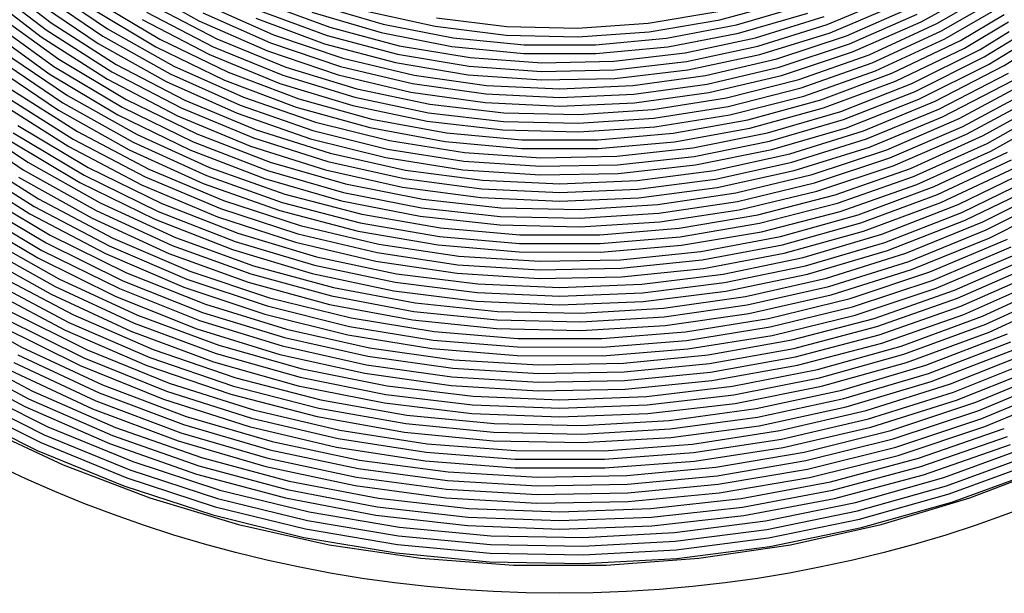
# Model space of a CAD drawing. Extents: x 0.63 to 8.47, y 0.57 to 6.57.
# Tile 10 of 45: x 2.38 to 4.66, y 0.57 to 1.9. Entities that reach past the tile are written whole.
import ezdxf

# ---------------------------------------------------------------- set-up
doc = ezdxf.new("R2010")
doc.units = 0

msp = doc.modelspace()

# ---------------------------------------------------------------- linework, layer by layer
at = {"layer": 'Default', "color": 5, "linetype": 'CONTINUOUS'}
for p, q in [((2.302439, 1.987458, -0.125), (2.445569, 1.877282, -0.125)), ((2.31528, 2.002761, -0.125), (2.457026, 1.893646, -0.125)), ((2.648251, 1.982647, -0.125), (2.799099, 1.89829, -0.125)), ((2.289599, 1.972156, -0.125), (2.434111, 1.860919, -0.125)), ((2.429943, 1.96266, -0.125), (2.576862, 1.862379, -0.125)), ((2.441899, 1.978664, -0.125), (2.587356, 1.879377, -0.125)), ((4.468627, 1.89566, -0.125), (4.620021, 1.97965, -0.125)), ((4.504693, 1.891519, -0.125), (4.641007, 1.969916, -0.125)), ((2.417988, 1.946656, -0.125), (2.566368, 1.845381, -0.125)), ((2.558509, 1.945308, -0.125), (2.708642, 1.855276, -0.125)), ((2.687669, 1.935685, -0.125), (2.840391, 1.856225, -0.125)), ((2.945657, 1.940647, -0.125), (3.101483, 1.883153, -0.125)), ((3.066768, 1.936785, -0.125), (3.224832, 1.890058, -0.125)), ((4.002987, 1.90013, -0.125), (4.16285, 1.943338, -0.125)), ((4.251175, 1.889221, -0.125), (4.406298, 1.95422, -0.125)), ((4.258056, 1.870468, -0.125), (4.414905, 1.936193, -0.125)), ((4.513883, 1.873783, -0.125), (4.64681, 1.950234, -0.125)), ((2.327589, 1.915403, -0.125), (2.474802, 1.809075, -0.125)), ((2.547504, 1.928636, -0.125), (2.699176, 1.837685, -0.125)), ((2.677681, 1.918385, -0.125), (2.832018, 1.838089, -0.125)), ((2.808003, 1.916172, -0.125), (2.964328, 1.846827, -0.125)), ((2.816907, 1.934054, -0.125), (2.971544, 1.865454, -0.125)), ((2.937905, 1.922236, -0.125), (3.095489, 1.864098, -0.125)), ((3.060234, 1.917907, -0.125), (3.220123, 1.870645, -0.125)), ((3.183424, 1.921432, -0.125), (3.34491, 1.885431, -0.125)), ((3.837321, 1.892388, -0.125), (3.998676, 1.919636, -0.125)), ((4.041941, 1.888587, -0.125), (4.200342, 1.934782, -0.125)), ((4.046651, 1.869174, -0.125), (4.206876, 1.915905, -0.125)), ((4.295722, 1.863263, -0.125), (4.450819, 1.931424, -0.125)), ((4.302938, 1.844636, -0.125), (4.459723, 1.913542, -0.125)), ((4.523073, 1.856046, -0.125), (4.655999, 1.9325, -0.125)), ((4.559262, 1.852511, -0.125), (4.660819, 1.912964, -0.125)), ((2.31523, 1.899709, -0.125), (2.463838, 1.792376, -0.125)), ((2.457026, 1.893646, -0.125), (2.607764, 1.797286, -0.125)), ((2.667693, 1.901086, -0.125), (2.823644, 1.819952, -0.125)), ((2.799099, 1.89829, -0.125), (2.957111, 1.8282, -0.125)), ((2.930152, 1.903826, -0.125), (3.089494, 1.845042, -0.125)), ((3.224832, 1.890058, -0.125), (3.386651, 1.858562, -0.125)), ((3.348274, 1.905122, -0.125), (3.510594, 1.885103, -0.125)), ((3.674119, 1.880844, -0.125), (3.837321, 1.892388, -0.125)), ((3.839729, 1.872558, -0.125), (4.002987, 1.90013, -0.125)), ((4.085579, 1.858358, -0.125), (4.244294, 1.907975, -0.125)), ((4.310154, 1.826008, -0.125), (4.468627, 1.89566, -0.125)), ((4.34803, 1.819507, -0.125), (4.504693, 1.891519, -0.125)), ((4.568728, 1.83492, -0.125), (4.670284, 1.895375, -0.125)), ((2.302871, 1.884014, -0.125), (2.452874, 1.775677, -0.125)), ((2.445569, 1.877282, -0.125), (2.597776, 1.779986, -0.125)), ((2.587356, 1.879377, -0.125), (2.741041, 1.793322, -0.125)), ((3.101483, 1.883153, -0.125), (3.262035, 1.840497, -0.125)), ((3.220123, 1.870645, -0.125), (3.383808, 1.838789, -0.125)), ((3.34491, 1.885431, -0.125), (3.509147, 1.865179, -0.125)), ((3.510594, 1.885103, -0.125), (3.674119, 1.880844, -0.125)), ((3.674602, 1.860873, -0.125), (3.839729, 1.872558, -0.125)), ((3.879895, 1.857663, -0.125), (4.041941, 1.888587, -0.125)), ((3.882738, 1.83789, -0.125), (4.046651, 1.869174, -0.125)), ((4.090674, 1.839043, -0.125), (4.251175, 1.889221, -0.125)), ((4.095769, 1.819727, -0.125), (4.258056, 1.870468, -0.125)), ((4.35557, 1.801008, -0.125), (4.513883, 1.873783, -0.125)), ((4.604749, 1.831825, -0.125), (4.672143, 1.873284, -0.125)), ((2.434111, 1.860919, -0.125), (2.587788, 1.762687, -0.125)), ((2.566368, 1.845381, -0.125), (2.72314, 1.757604, -0.125)), ((2.576862, 1.862379, -0.125), (2.732091, 1.775463, -0.125)), ((2.708642, 1.855276, -0.125), (2.866264, 1.779052, -0.125)), ((2.840391, 1.856225, -0.125), (2.999731, 1.790972, -0.125)), ((2.964328, 1.846827, -0.125), (3.126409, 1.792193, -0.125)), ((2.971544, 1.865454, -0.125), (3.131876, 1.811407, -0.125)), ((3.089494, 1.845042, -0.125), (3.253667, 1.801431, -0.125)), ((3.095489, 1.864098, -0.125), (3.257851, 1.820964, -0.125)), ((3.386651, 1.858562, -0.125), (3.550759, 1.842588, -0.125)), ((3.509147, 1.865179, -0.125), (3.674602, 1.860873, -0.125)), ((3.715672, 1.842285, -0.125), (3.879895, 1.857663, -0.125)), ((3.922943, 1.823828, -0.125), (4.085579, 1.858358, -0.125)), ((4.135023, 1.809712, -0.125), (4.295722, 1.863263, -0.125)), ((4.14049, 1.790498, -0.125), (4.302938, 1.844636, -0.125)), ((4.363109, 1.78251, -0.125), (4.523073, 1.856046, -0.125)), ((4.401162, 1.776691, -0.125), (4.559262, 1.852511, -0.125)), ((4.614481, 1.81438, -0.125), (4.685201, 1.857886, -0.125)), ((2.342625, 1.828424, -0.125), (2.495118, 1.725031, -0.125)), ((2.699176, 1.837685, -0.125), (2.858413, 1.760684, -0.125)), ((2.832018, 1.838089, -0.125), (2.993041, 1.77215, -0.125)), ((2.957111, 1.8282, -0.125), (3.120942, 1.77298, -0.125)), ((3.262035, 1.840497, -0.125), (3.425903, 1.813058, -0.125)), ((3.383808, 1.838789, -0.125), (3.549809, 1.822634, -0.125)), ((3.549809, 1.822634, -0.125), (3.716622, 1.822332, -0.125)), ((3.550759, 1.842588, -0.125), (3.715672, 1.842285, -0.125)), ((3.716622, 1.822332, -0.125), (3.882738, 1.83789, -0.125)), ((3.757816, 1.804682, -0.125), (3.922943, 1.823828, -0.125)), ((3.926207, 1.80412, -0.125), (4.090674, 1.839043, -0.125)), ((4.145957, 1.771284, -0.125), (4.310154, 1.826008, -0.125)), ((4.409013, 1.758322, -0.125), (4.568728, 1.83492, -0.125)), ((4.446911, 1.753032, -0.125), (4.604749, 1.831825, -0.125)), ((4.624213, 1.796934, -0.125), (4.694932, 1.840442, -0.125)), ((4.660317, 1.794403, -0.125), (4.70733, 1.824251, -0.125)), ((2.330747, 1.812363, -0.125), (2.484644, 1.708021, -0.125)), ((2.474802, 1.809075, -0.125), (2.63063, 1.715783, -0.125)), ((2.823644, 1.819952, -0.125), (2.986352, 1.753327, -0.125)), ((3.131876, 1.811407, -0.125), (3.296537, 1.772377, -0.125)), ((3.253667, 1.801431, -0.125), (3.421231, 1.77338, -0.125)), ((3.257851, 1.820964, -0.125), (3.423567, 1.793219, -0.125)), ((3.425903, 1.813058, -0.125), (3.591649, 1.801083, -0.125)), ((3.591649, 1.801083, -0.125), (3.757816, 1.804682, -0.125)), ((3.75922, 1.784755, -0.125), (3.926207, 1.80412, -0.125)), ((3.92947, 1.784412, -0.125), (4.095769, 1.819727, -0.125)), ((3.970095, 1.771222, -0.125), (4.135023, 1.809712, -0.125)), ((4.185494, 1.762049, -0.125), (4.34803, 1.819507, -0.125)), ((4.19132, 1.742941, -0.125), (4.35557, 1.801008, -0.125)), ((4.455063, 1.734795, -0.125), (4.614481, 1.81438, -0.125)), ((2.318868, 1.796302, -0.125), (2.474171, 1.691011, -0.125)), ((2.452874, 1.775677, -0.125), (2.611655, 1.680624, -0.125)), ((2.463838, 1.792376, -0.125), (2.621143, 1.698204, -0.125)), ((2.597776, 1.779986, -0.125), (2.757906, 1.696316, -0.125)), ((2.607764, 1.797286, -0.125), (2.766348, 1.71442, -0.125)), ((2.741041, 1.793322, -0.125), (2.901753, 1.721176, -0.125)), ((2.866264, 1.779052, -0.125), (3.030108, 1.717256, -0.125)), ((2.999731, 1.790972, -0.125), (3.164369, 1.740472, -0.125)), ((3.126409, 1.792193, -0.125), (3.292867, 1.752741, -0.125)), ((3.423567, 1.793219, -0.125), (3.591181, 1.781112, -0.125)), ((3.591181, 1.781112, -0.125), (3.75922, 1.784755, -0.125)), ((3.760623, 1.764828, -0.125), (3.92947, 1.784412, -0.125)), ((3.973766, 1.751586, -0.125), (4.14049, 1.790498, -0.125)), ((4.197146, 1.723833, -0.125), (4.363109, 1.78251, -0.125)), ((4.236926, 1.715356, -0.125), (4.401162, 1.776691, -0.125)), ((4.463215, 1.716558, -0.125), (4.624213, 1.796934, -0.125)), ((4.501241, 1.711906, -0.125), (4.660317, 1.794403, -0.125)), ((4.509683, 1.693801, -0.125), (4.670305, 1.777103, -0.125)), ((2.587788, 1.762687, -0.125), (2.749464, 1.678211, -0.125)), ((2.72314, 1.757604, -0.125), (2.887079, 1.684016, -0.125)), ((2.732091, 1.775463, -0.125), (2.894416, 1.702596, -0.125)), ((2.858413, 1.760684, -0.125), (3.023935, 1.698258, -0.125)), ((2.986352, 1.753327, -0.125), (3.154469, 1.701765, -0.125)), ((2.993041, 1.77215, -0.125), (3.159419, 1.721119, -0.125)), ((3.120942, 1.77298, -0.125), (3.289196, 1.733105, -0.125)), ((3.292867, 1.752741, -0.125), (3.462281, 1.728813, -0.125)), ((3.296537, 1.772377, -0.125), (3.464125, 1.748704, -0.125)), ((3.421231, 1.77338, -0.125), (3.590713, 1.761142, -0.125)), ((3.590713, 1.761142, -0.125), (3.760623, 1.764828, -0.125)), ((3.802346, 1.748119, -0.125), (3.970095, 1.771222, -0.125)), ((3.977436, 1.73195, -0.125), (4.145957, 1.771284, -0.125)), ((4.018431, 1.719615, -0.125), (4.185494, 1.762049, -0.125)), ((4.243099, 1.696358, -0.125), (4.409013, 1.758322, -0.125)), ((4.28275, 1.688506, -0.125), (4.446911, 1.753032, -0.125)), ((4.518126, 1.675697, -0.125), (4.680293, 1.759803, -0.125)), ((4.556253, 1.671662, -0.125), (4.71646, 1.757816, -0.125)), ((2.360285, 1.74191, -0.125), (2.517871, 1.641587, -0.125)), ((3.164369, 1.740472, -0.125), (3.332943, 1.705146, -0.125)), ((3.289196, 1.733105, -0.125), (3.460438, 1.708922, -0.125)), ((3.464125, 1.748704, -0.125), (3.633208, 1.740593, -0.125)), ((3.633208, 1.740593, -0.125), (3.802346, 1.748119, -0.125)), ((3.804189, 1.728228, -0.125), (3.973766, 1.751586, -0.125)), ((3.806033, 1.708337, -0.125), (3.977436, 1.73195, -0.125)), ((4.022495, 1.700056, -0.125), (4.19132, 1.742941, -0.125)), ((4.289259, 1.66962, -0.125), (4.455063, 1.734795, -0.125)), ((4.564976, 1.65369, -0.125), (4.726695, 1.740661, -0.125)), ((2.337483, 1.709103, -0.125), (2.497895, 1.606988, -0.125)), ((2.348884, 1.725507, -0.125), (2.507883, 1.624287, -0.125)), ((2.484644, 1.708021, -0.125), (2.646856, 1.617095, -0.125)), ((2.495118, 1.725031, -0.125), (2.65585, 1.634932, -0.125)), ((2.63063, 1.715783, -0.125), (2.793923, 1.636222, -0.125)), ((2.766348, 1.71442, -0.125), (2.931574, 1.645682, -0.125)), ((2.901753, 1.721176, -0.125), (3.068236, 1.663508, -0.125)), ((3.030108, 1.717256, -0.125), (3.198857, 1.670389, -0.125)), ((3.159419, 1.721119, -0.125), (3.329774, 1.685423, -0.125)), ((3.460438, 1.708922, -0.125), (3.633208, 1.70064, -0.125)), ((3.462281, 1.728813, -0.125), (3.633208, 1.720617, -0.125)), ((3.633208, 1.720617, -0.125), (3.804189, 1.728228, -0.125)), ((3.633208, 1.70064, -0.125), (3.806033, 1.708337, -0.125)), ((3.848228, 1.692553, -0.125), (4.018431, 1.719615, -0.125)), ((4.026559, 1.680498, -0.125), (4.197146, 1.723833, -0.125)), ((4.067878, 1.668998, -0.125), (4.236926, 1.715356, -0.125)), ((4.295767, 1.650734, -0.125), (4.463215, 1.716558, -0.125)), ((4.335602, 1.643596, -0.125), (4.501241, 1.711906, -0.125)), ((4.573699, 1.635719, -0.125), (4.73693, 1.723506, -0.125)), ((4.611904, 1.632281, -0.125), (4.773139, 1.722043, -0.125)), ((2.474171, 1.691011, -0.125), (2.637863, 1.599258, -0.125)), ((2.621143, 1.698204, -0.125), (2.785982, 1.617892, -0.125)), ((2.757906, 1.696316, -0.125), (2.924741, 1.62691, -0.125)), ((2.894416, 1.702596, -0.125), (3.06257, 1.644353, -0.125)), ((3.023935, 1.698258, -0.125), (3.194412, 1.650913, -0.125)), ((3.154469, 1.701765, -0.125), (3.326604, 1.6657, -0.125)), ((3.329774, 1.685423, -0.125), (3.502695, 1.665364, -0.125)), ((3.332943, 1.705146, -0.125), (3.504058, 1.685293, -0.125)), ((3.504058, 1.685293, -0.125), (3.676295, 1.681082, -0.125)), ((3.676295, 1.681082, -0.125), (3.848228, 1.692553, -0.125)), ((3.850497, 1.672706, -0.125), (4.022495, 1.700056, -0.125)), ((4.072323, 1.649522, -0.125), (4.243099, 1.696358, -0.125)), ((4.113553, 1.638749, -0.125), (4.28275, 1.688506, -0.125)), ((4.342435, 1.624824, -0.125), (4.509683, 1.693801, -0.125)), ((4.620897, 1.614444, -0.125), (4.783612, 1.705033, -0.125)), ((4.629891, 1.596606, -0.125), (4.794086, 1.688022, -0.125)), ((2.244058, 1.67772, -0.125), (2.403061, 1.570578, -0.125)), ((2.611655, 1.680624, -0.125), (2.778041, 1.599562, -0.125)), ((2.749464, 1.678211, -0.125), (2.917909, 1.608139, -0.125)), ((2.887079, 1.684016, -0.125), (3.056903, 1.625197, -0.125)), ((3.068236, 1.663508, -0.125), (3.239189, 1.620774, -0.125)), ((3.198857, 1.670389, -0.125), (3.371152, 1.638832, -0.125)), ((3.326604, 1.6657, -0.125), (3.501331, 1.645434, -0.125)), ((3.502695, 1.665364, -0.125), (3.67675, 1.661111, -0.125)), ((3.67675, 1.661111, -0.125), (3.850497, 1.672706, -0.125)), ((3.852765, 1.652859, -0.125), (4.026559, 1.680498, -0.125)), ((3.895379, 1.637984, -0.125), (4.067878, 1.668998, -0.125)), ((4.118367, 1.619361, -0.125), (4.289259, 1.66962, -0.125)), ((4.349267, 1.606053, -0.125), (4.518126, 1.675697, -0.125)), ((4.389255, 1.599608, -0.125), (4.556253, 1.671662, -0.125)), ((2.232251, 1.661607, -0.125), (2.392606, 1.553556, -0.125)), ((2.369538, 1.639215, -0.125), (2.533453, 1.541237, -0.125)), ((2.380463, 1.655939, -0.125), (2.54296, 1.558806, -0.125)), ((2.517871, 1.641587, -0.125), (2.68332, 1.554793, -0.125)), ((2.931574, 1.645682, -0.125), (3.102184, 1.591598, -0.125)), ((3.06257, 1.644353, -0.125), (3.235237, 1.601193, -0.125)), ((3.194412, 1.650913, -0.125), (3.368471, 1.619037, -0.125)), ((3.501331, 1.645434, -0.125), (3.677204, 1.64114, -0.125)), ((3.677204, 1.64114, -0.125), (3.852765, 1.652859, -0.125)), ((3.898061, 1.618188, -0.125), (4.072323, 1.649522, -0.125)), ((4.12318, 1.599974, -0.125), (4.295767, 1.650734, -0.125)), ((4.164664, 1.58999, -0.125), (4.335602, 1.643596, -0.125)), ((4.396401, 1.580953, -0.125), (4.564976, 1.65369, -0.125)), ((2.358612, 1.622492, -0.125), (2.523945, 1.523669, -0.125)), ((2.507883, 1.624287, -0.125), (2.674815, 1.536718, -0.125)), ((2.646856, 1.617095, -0.125), (2.816216, 1.540244, -0.125)), ((2.65585, 1.634932, -0.125), (2.823664, 1.558779, -0.125)), ((2.785982, 1.617892, -0.125), (2.957137, 1.55204, -0.125)), ((2.793923, 1.636222, -0.125), (2.963473, 1.570985, -0.125)), ((2.924741, 1.62691, -0.125), (3.097014, 1.572302, -0.125)), ((3.056903, 1.625197, -0.125), (3.231286, 1.581611, -0.125)), ((3.239189, 1.620774, -0.125), (3.413273, 1.593312, -0.125)), ((3.368471, 1.619037, -0.125), (3.544712, 1.602888, -0.125)), ((3.371152, 1.638832, -0.125), (3.545608, 1.622844, -0.125)), ((3.545608, 1.622844, -0.125), (3.720821, 1.622559, -0.125)), ((3.720821, 1.622559, -0.125), (3.895379, 1.637984, -0.125)), ((3.721717, 1.602603, -0.125), (3.898061, 1.618188, -0.125)), ((3.940644, 1.604144, -0.125), (4.113553, 1.638749, -0.125)), ((3.943726, 1.584407, -0.125), (4.118367, 1.619361, -0.125)), ((4.169834, 1.570694, -0.125), (4.342435, 1.624824, -0.125)), ((4.403546, 1.562299, -0.125), (4.573699, 1.635719, -0.125)), ((4.443658, 1.556525, -0.125), (4.611904, 1.632281, -0.125)), ((2.497895, 1.606988, -0.125), (2.666309, 1.518643, -0.125)), ((2.637863, 1.599258, -0.125), (2.808768, 1.521708, -0.125)), ((2.778041, 1.599562, -0.125), (2.950801, 1.533095, -0.125)), ((2.917909, 1.608139, -0.125), (3.091844, 1.553007, -0.125)), ((3.235237, 1.601193, -0.125), (3.411068, 1.573458, -0.125)), ((3.544712, 1.602888, -0.125), (3.721717, 1.602603, -0.125)), ((3.765379, 1.58496, -0.125), (3.940644, 1.604144, -0.125)), ((3.946807, 1.56467, -0.125), (4.12318, 1.599974, -0.125)), ((4.175004, 1.551399, -0.125), (4.349267, 1.606053, -0.125)), ((4.216704, 1.542184, -0.125), (4.389255, 1.599608, -0.125)), ((4.451107, 1.537989, -0.125), (4.620897, 1.614444, -0.125)), ((4.458555, 1.519454, -0.125), (4.629891, 1.596606, -0.125)), ((4.498765, 1.514331, -0.125), (4.668152, 1.593744, -0.125)), ((2.252709, 1.573409, -0.125), (2.417991, 1.468589, -0.125)), ((2.264057, 1.589849, -0.125), (2.427979, 1.485888, -0.125)), ((2.963473, 1.570985, -0.125), (3.138026, 1.520557, -0.125)), ((3.097014, 1.572302, -0.125), (3.273414, 1.532911, -0.125)), ((3.102184, 1.591598, -0.125), (3.276883, 1.552584, -0.125)), ((3.231286, 1.581611, -0.125), (3.408863, 1.553604, -0.125)), ((3.411068, 1.573458, -0.125), (3.588687, 1.56137, -0.125)), ((3.413273, 1.593312, -0.125), (3.589129, 1.581341, -0.125)), ((3.589129, 1.581341, -0.125), (3.765379, 1.58496, -0.125)), ((3.766704, 1.565028, -0.125), (3.943726, 1.584407, -0.125)), ((3.989727, 1.551491, -0.125), (4.164664, 1.58999, -0.125)), ((3.993196, 1.531818, -0.125), (4.169834, 1.570694, -0.125)), ((4.222219, 1.522984, -0.125), (4.396401, 1.580953, -0.125)), ((4.506506, 1.495915, -0.125), (4.677406, 1.576041, -0.125)), ((2.241361, 1.556969, -0.125), (2.408002, 1.451289, -0.125)), ((2.392606, 1.553556, -0.125), (2.561253, 1.458925, -0.125)), ((2.403061, 1.570578, -0.125), (2.570286, 1.476742, -0.125)), ((2.54296, 1.558806, -0.125), (2.712943, 1.475414, -0.125)), ((2.68332, 1.554793, -0.125), (2.855472, 1.482138, -0.125)), ((2.823664, 1.558779, -0.125), (2.997354, 1.497125, -0.125)), ((2.957137, 1.55204, -0.125), (3.133342, 1.501138, -0.125)), ((3.091844, 1.553007, -0.125), (3.269945, 1.513239, -0.125)), ((3.276883, 1.552584, -0.125), (3.454341, 1.528942, -0.125)), ((3.408863, 1.553604, -0.125), (3.588245, 1.541399, -0.125)), ((3.588687, 1.56137, -0.125), (3.766704, 1.565028, -0.125)), ((3.768029, 1.545096, -0.125), (3.946807, 1.56467, -0.125)), ((3.812124, 1.528389, -0.125), (3.989727, 1.551491, -0.125)), ((3.996664, 1.512146, -0.125), (4.175004, 1.551399, -0.125)), ((4.227734, 1.503785, -0.125), (4.403546, 1.562299, -0.125)), ((4.269616, 1.495318, -0.125), (4.443658, 1.556525, -0.125)), ((4.514247, 1.4775, -0.125), (4.686661, 1.558338, -0.125)), ((4.554529, 1.473007, -0.125), (4.724958, 1.556032, -0.125)), ((2.382151, 1.536534, -0.125), (2.552221, 1.441108, -0.125)), ((2.533453, 1.541237, -0.125), (2.704919, 1.45712, -0.125)), ((2.674815, 1.536718, -0.125), (2.848509, 1.463415, -0.125)), ((2.816216, 1.540244, -0.125), (2.991504, 1.478024, -0.125)), ((2.950801, 1.533095, -0.125), (3.128658, 1.481719, -0.125)), ((3.273414, 1.532911, -0.125), (3.4526, 1.509041, -0.125)), ((3.454341, 1.528942, -0.125), (3.633208, 1.520855, -0.125)), ((3.588245, 1.541399, -0.125), (3.768029, 1.545096, -0.125)), ((3.633208, 1.520855, -0.125), (3.812124, 1.528389, -0.125)), ((3.813865, 1.508489, -0.125), (3.993196, 1.531818, -0.125)), ((4.039877, 1.499812, -0.125), (4.216704, 1.542184, -0.125)), ((4.275466, 1.476217, -0.125), (4.451107, 1.537989, -0.125)), ((4.562554, 1.454713, -0.125), (4.734465, 1.538463, -0.125)), ((2.286458, 1.502599, -0.125), (2.45512, 1.401924, -0.125)), ((2.523945, 1.523669, -0.125), (2.696894, 1.438827, -0.125)), ((2.666309, 1.518643, -0.125), (2.841546, 1.444691, -0.125)), ((2.808768, 1.521708, -0.125), (2.985655, 1.458924, -0.125)), ((3.138026, 1.520557, -0.125), (3.316291, 1.485318, -0.125)), ((3.269945, 1.513239, -0.125), (3.450859, 1.489141, -0.125)), ((3.4526, 1.509041, -0.125), (3.633208, 1.500879, -0.125)), ((3.633208, 1.500879, -0.125), (3.813865, 1.508489, -0.125)), ((3.815606, 1.488589, -0.125), (3.996664, 1.512146, -0.125)), ((4.043722, 1.480209, -0.125), (4.222219, 1.522984, -0.125)), ((4.047566, 1.460606, -0.125), (4.227734, 1.503785, -0.125)), ((4.281315, 1.457117, -0.125), (4.458555, 1.519454, -0.125)), ((4.323348, 1.449378, -0.125), (4.498765, 1.514331, -0.125)), ((4.570578, 1.43642, -0.125), (4.743973, 1.520895, -0.125)), ((4.610912, 1.432536, -0.125), (4.782286, 1.519125, -0.125)), ((2.275567, 1.485853, -0.125), (2.445594, 1.384365, -0.125)), ((2.427979, 1.485888, -0.125), (2.599753, 1.395446, -0.125)), ((2.855472, 1.482138, -0.125), (3.033121, 1.424136, -0.125)), ((2.997354, 1.497125, -0.125), (3.175669, 1.450417, -0.125)), ((3.128658, 1.481719, -0.125), (3.310296, 1.445818, -0.125)), ((3.133342, 1.501138, -0.125), (3.313293, 1.465568, -0.125)), ((3.316291, 1.485318, -0.125), (3.496949, 1.465531, -0.125)), ((3.450859, 1.489141, -0.125), (3.633208, 1.480902, -0.125)), ((3.633208, 1.480902, -0.125), (3.815606, 1.488589, -0.125)), ((3.860086, 1.472801, -0.125), (4.039877, 1.499812, -0.125)), ((3.862231, 1.45294, -0.125), (4.043722, 1.480209, -0.125)), ((4.091032, 1.449097, -0.125), (4.269616, 1.495318, -0.125)), ((4.329521, 1.430379, -0.125), (4.506506, 1.495915, -0.125)), ((4.61921, 1.414365, -0.125), (4.792038, 1.501691, -0.125)), ((4.627508, 1.396194, -0.125), (4.80179, 1.484257, -0.125)), ((2.264676, 1.469107, -0.125), (2.436068, 1.366807, -0.125)), ((2.417991, 1.468589, -0.125), (2.591189, 1.377398, -0.125)), ((2.561253, 1.458925, -0.125), (2.737072, 1.378346, -0.125)), ((2.570286, 1.476742, -0.125), (2.744623, 1.396841, -0.125)), ((2.704919, 1.45712, -0.125), (2.882766, 1.387442, -0.125)), ((2.712943, 1.475414, -0.125), (2.889252, 1.406336, -0.125)), ((2.848509, 1.463415, -0.125), (3.027749, 1.404896, -0.125)), ((2.985655, 1.458924, -0.125), (3.167252, 1.411361, -0.125)), ((2.991504, 1.478024, -0.125), (3.17146, 1.430889, -0.125)), ((3.313293, 1.465568, -0.125), (3.49566, 1.445596, -0.125)), ((3.496949, 1.465531, -0.125), (3.678662, 1.461347, -0.125)), ((3.678662, 1.461347, -0.125), (3.860086, 1.472801, -0.125)), ((3.864376, 1.433079, -0.125), (4.047566, 1.460606, -0.125)), ((4.095241, 1.429569, -0.125), (4.275466, 1.476217, -0.125)), ((4.099449, 1.410041, -0.125), (4.281315, 1.457117, -0.125)), ((4.335694, 1.411381, -0.125), (4.514247, 1.4775, -0.125)), ((4.377848, 1.404347, -0.125), (4.554529, 1.473007, -0.125)), ((2.253785, 1.452361, -0.125), (2.426542, 1.349248, -0.125)), ((2.408002, 1.451289, -0.125), (2.582625, 1.359351, -0.125)), ((2.552221, 1.441108, -0.125), (2.729522, 1.359852, -0.125)), ((2.696894, 1.438827, -0.125), (2.876279, 1.368549, -0.125)), ((2.841546, 1.444691, -0.125), (3.022377, 1.385656, -0.125)), ((3.175669, 1.450417, -0.125), (3.357325, 1.418995, -0.125)), ((3.310296, 1.445818, -0.125), (3.494371, 1.425662, -0.125)), ((3.49566, 1.445596, -0.125), (3.679092, 1.441375, -0.125)), ((3.679092, 1.441375, -0.125), (3.862231, 1.45294, -0.125)), ((3.909195, 1.418192, -0.125), (4.091032, 1.449097, -0.125)), ((4.143132, 1.399337, -0.125), (4.323348, 1.449378, -0.125)), ((4.384334, 1.385454, -0.125), (4.562554, 1.454713, -0.125)), ((4.39082, 1.36656, -0.125), (4.570578, 1.43642, -0.125)), ((3.033121, 1.424136, -0.125), (3.215022, 1.381199, -0.125)), ((3.167252, 1.411361, -0.125), (3.35225, 1.379366, -0.125)), ((3.17146, 1.430889, -0.125), (3.354788, 1.39918, -0.125)), ((3.357325, 1.418995, -0.125), (3.541014, 1.40309, -0.125)), ((3.494371, 1.425662, -0.125), (3.679522, 1.421404, -0.125)), ((3.679522, 1.421404, -0.125), (3.864376, 1.433079, -0.125)), ((3.725414, 1.40282, -0.125), (3.909195, 1.418192, -0.125)), ((3.911732, 1.398377, -0.125), (4.095241, 1.429569, -0.125)), ((4.147694, 1.379888, -0.125), (4.329521, 1.430379, -0.125)), ((4.152255, 1.36044, -0.125), (4.335694, 1.411381, -0.125)), ((4.433069, 1.360212, -0.125), (4.610912, 1.432536, -0.125)), ((4.439859, 1.341425, -0.125), (4.61921, 1.414365, -0.125)), ((2.300728, 1.398996, -0.125), (2.475324, 1.300932, -0.125)), ((2.45512, 1.401924, -0.125), (2.631267, 1.314958, -0.125)), ((2.599753, 1.395446, -0.125), (2.778266, 1.31911, -0.125)), ((2.744623, 1.396841, -0.125), (2.924911, 1.331408, -0.125)), ((2.889252, 1.406336, -0.125), (3.070684, 1.352048, -0.125)), ((3.027749, 1.404896, -0.125), (3.211279, 1.361576, -0.125)), ((3.354788, 1.39918, -0.125), (3.540167, 1.383132, -0.125)), ((3.541014, 1.40309, -0.125), (3.725414, 1.40282, -0.125)), ((3.726262, 1.382862, -0.125), (3.911732, 1.398377, -0.125)), ((3.914269, 1.378563, -0.125), (4.099449, 1.410041, -0.125)), ((3.959383, 1.364556, -0.125), (4.143132, 1.399337, -0.125)), ((4.19612, 1.350519, -0.125), (4.377848, 1.404347, -0.125)), ((4.446649, 1.322638, -0.125), (4.627508, 1.396194, -0.125)), ((4.488968, 1.316955, -0.125), (4.667872, 1.3929, -0.125)), ((2.29029, 1.381964, -0.125), (2.466255, 1.283133, -0.125)), ((2.436068, 1.366807, -0.125), (2.615065, 1.278438, -0.125)), ((2.445594, 1.384365, -0.125), (2.623166, 1.296698, -0.125)), ((2.591189, 1.377398, -0.125), (2.771182, 1.300432, -0.125)), ((2.737072, 1.378346, -0.125), (2.918894, 1.312359, -0.125)), ((2.876279, 1.368549, -0.125), (3.060876, 1.313318, -0.125)), ((2.882766, 1.387442, -0.125), (3.06578, 1.332683, -0.125)), ((3.022377, 1.385656, -0.125), (3.207536, 1.341954, -0.125)), ((3.215022, 1.381199, -0.125), (3.3999, 1.353629, -0.125)), ((3.35225, 1.379366, -0.125), (3.539319, 1.363173, -0.125)), ((3.540167, 1.383132, -0.125), (3.726262, 1.382862, -0.125)), ((3.727109, 1.362904, -0.125), (3.914269, 1.378563, -0.125)), ((3.962301, 1.344794, -0.125), (4.147694, 1.379888, -0.125)), ((4.201024, 1.331154, -0.125), (4.384334, 1.385454, -0.125)), ((4.205928, 1.311789, -0.125), (4.39082, 1.36656, -0.125)), ((4.496052, 1.298277, -0.125), (4.676436, 1.374853, -0.125)), ((2.279852, 1.364931, -0.125), (2.457186, 1.265334, -0.125)), ((2.426542, 1.349248, -0.125), (2.606964, 1.260178, -0.125)), ((2.582625, 1.359351, -0.125), (2.764099, 1.281754, -0.125)), ((2.729522, 1.359852, -0.125), (2.912876, 1.293311, -0.125)), ((3.070684, 1.352048, -0.125), (3.256, 1.312923, -0.125)), ((3.211279, 1.361576, -0.125), (3.397812, 1.333762, -0.125)), ((3.3999, 1.353629, -0.125), (3.586459, 1.341625, -0.125)), ((3.539319, 1.363173, -0.125), (3.727109, 1.362904, -0.125)), ((3.586459, 1.341625, -0.125), (3.773391, 1.345275, -0.125)), ((3.773391, 1.345275, -0.125), (3.959383, 1.364556, -0.125)), ((3.774645, 1.325338, -0.125), (3.962301, 1.344794, -0.125)), ((3.96522, 1.325032, -0.125), (4.152255, 1.36044, -0.125)), ((4.01059, 1.311886, -0.125), (4.19612, 1.350519, -0.125)), ((4.249944, 1.30263, -0.125), (4.433069, 1.360212, -0.125)), ((4.503135, 1.279599, -0.125), (4.684999, 1.356805, -0.125)), ((4.545502, 1.274559, -0.125), (4.725374, 1.354081, -0.125)), ((2.924911, 1.331408, -0.125), (3.109954, 1.280882, -0.125)), ((3.06578, 1.332683, -0.125), (3.252712, 1.293219, -0.125)), ((3.207536, 1.341954, -0.125), (3.395724, 1.313896, -0.125)), ((3.397812, 1.333762, -0.125), (3.586041, 1.321653, -0.125)), ((3.586041, 1.321653, -0.125), (3.774645, 1.325338, -0.125)), ((3.775899, 1.305401, -0.125), (3.96522, 1.325032, -0.125)), ((4.013878, 1.292182, -0.125), (4.201024, 1.331154, -0.125)), ((4.25518, 1.283353, -0.125), (4.439859, 1.341425, -0.125)), ((4.260415, 1.264075, -0.125), (4.446649, 1.322638, -0.125)), ((4.552871, 1.255992, -0.125), (4.734195, 1.336158, -0.125)), ((2.328098, 1.31289, -0.125), (2.507089, 1.218328, -0.125)), ((2.475324, 1.300932, -0.125), (2.657094, 1.21686, -0.125)), ((2.631267, 1.314958, -0.125), (2.813784, 1.242254, -0.125)), ((2.771182, 1.300432, -0.125), (2.956805, 1.238192, -0.125)), ((2.778266, 1.31911, -0.125), (2.962363, 1.25738, -0.125)), ((2.918894, 1.312359, -0.125), (3.105509, 1.261407, -0.125)), ((3.060876, 1.313318, -0.125), (3.249424, 1.273515, -0.125)), ((3.256, 1.312923, -0.125), (3.443936, 1.289232, -0.125)), ((3.395724, 1.313896, -0.125), (3.585622, 1.301682, -0.125)), ((3.585622, 1.301682, -0.125), (3.775899, 1.305401, -0.125)), ((3.822524, 1.288708, -0.125), (4.01059, 1.311886, -0.125)), ((4.017166, 1.272478, -0.125), (4.205928, 1.311789, -0.125)), ((4.062755, 1.260172, -0.125), (4.249944, 1.30263, -0.125)), ((4.304553, 1.255658, -0.125), (4.488968, 1.316955, -0.125)), ((4.310111, 1.23647, -0.125), (4.496052, 1.298277, -0.125)), ((4.560239, 1.237424, -0.125), (4.743015, 1.318234, -0.125)), ((4.567608, 1.218857, -0.125), (4.751835, 1.300311, -0.125)), ((4.610278, 1.214553, -0.125), (4.792453, 1.298262, -0.125)), ((2.308122, 1.27829, -0.125), (2.489854, 1.182285, -0.125)), ((2.31811, 1.29559, -0.125), (2.498471, 1.200307, -0.125)), ((2.466255, 1.283133, -0.125), (2.64945, 1.198404, -0.125)), ((2.615065, 1.278438, -0.125), (2.800535, 1.204562, -0.125)), ((2.623166, 1.296698, -0.125), (2.80716, 1.223408, -0.125)), ((2.764099, 1.281754, -0.125), (2.951247, 1.219005, -0.125)), ((2.912876, 1.293311, -0.125), (3.101064, 1.241931, -0.125)), ((3.109954, 1.280882, -0.125), (3.298521, 1.245603, -0.125)), ((3.252712, 1.293219, -0.125), (3.442287, 1.269324, -0.125)), ((3.443936, 1.289232, -0.125), (3.633208, 1.28114, -0.125)), ((3.633208, 1.28114, -0.125), (3.822524, 1.288708, -0.125)), ((3.824174, 1.2688, -0.125), (4.013878, 1.292182, -0.125)), ((4.066402, 1.240531, -0.125), (4.25518, 1.283353, -0.125)), ((4.315668, 1.217283, -0.125), (4.503135, 1.279599, -0.125)), ((4.617923, 1.196097, -0.125), (4.801522, 1.280463, -0.125)), ((2.457186, 1.265334, -0.125), (2.641805, 1.179949, -0.125)), ((2.606964, 1.260178, -0.125), (2.793911, 1.185717, -0.125)), ((2.962363, 1.25738, -0.125), (3.15085, 1.210658, -0.125)), ((3.105509, 1.261407, -0.125), (3.295678, 1.22583, -0.125)), ((3.249424, 1.273515, -0.125), (3.440637, 1.249416, -0.125)), ((3.442287, 1.269324, -0.125), (3.633208, 1.261164, -0.125)), ((3.633208, 1.261164, -0.125), (3.824174, 1.2688, -0.125)), ((3.825823, 1.248892, -0.125), (4.017166, 1.272478, -0.125)), ((3.872749, 1.233115, -0.125), (4.062755, 1.260172, -0.125)), ((4.070049, 1.220891, -0.125), (4.260415, 1.264075, -0.125)), ((4.115823, 1.209404, -0.125), (4.304553, 1.255658, -0.125)), ((4.3599, 1.209586, -0.125), (4.545502, 1.274559, -0.125)), ((4.36577, 1.190492, -0.125), (4.552871, 1.255992, -0.125)), ((4.625567, 1.177642, -0.125), (4.810591, 1.262664, -0.125)), ((2.208991, 1.244353, -0.125), (2.389104, 1.143097, -0.125)), ((2.813784, 1.242254, -0.125), (3.001521, 1.184275, -0.125)), ((2.956805, 1.238192, -0.125), (3.146854, 1.191086, -0.125)), ((3.101064, 1.241931, -0.125), (3.292835, 1.206058, -0.125)), ((3.298521, 1.245603, -0.125), (3.489356, 1.22581, -0.125)), ((3.440637, 1.249416, -0.125), (3.633208, 1.241188, -0.125)), ((3.633208, 1.241188, -0.125), (3.825823, 1.248892, -0.125)), ((3.681191, 1.221637, -0.125), (3.872749, 1.233115, -0.125)), ((3.874783, 1.213242, -0.125), (4.066402, 1.240531, -0.125)), ((4.119819, 1.189831, -0.125), (4.310111, 1.23647, -0.125)), ((4.37164, 1.171397, -0.125), (4.560239, 1.237424, -0.125)), ((2.348043, 1.210028, -0.125), (2.532629, 1.118361, -0.125)), ((2.357586, 1.227577, -0.125), (2.540801, 1.13659, -0.125)), ((2.507089, 1.218328, -0.125), (2.692887, 1.137914, -0.125)), ((2.657094, 1.21686, -0.125), (2.844919, 1.147302, -0.125)), ((2.80716, 1.223408, -0.125), (2.996414, 1.164963, -0.125)), ((2.951247, 1.219005, -0.125), (3.142858, 1.171513, -0.125)), ((3.15085, 1.210658, -0.125), (3.342505, 1.179252, -0.125)), ((3.295678, 1.22583, -0.125), (3.488134, 1.205871, -0.125)), ((3.489356, 1.22581, -0.125), (3.681191, 1.221637, -0.125)), ((3.681599, 1.201664, -0.125), (3.874783, 1.213242, -0.125)), ((3.876817, 1.19337, -0.125), (4.070049, 1.220891, -0.125)), ((3.924004, 1.178489, -0.125), (4.115823, 1.209404, -0.125)), ((4.123815, 1.170259, -0.125), (4.315668, 1.217283, -0.125)), ((4.169742, 1.159569, -0.125), (4.3599, 1.209586, -0.125)), ((4.37751, 1.152303, -0.125), (4.567608, 1.218857, -0.125)), ((4.422115, 1.145402, -0.125), (4.610278, 1.214553, -0.125)), ((2.3385, 1.192478, -0.125), (2.524458, 1.100133, -0.125)), ((2.498471, 1.200307, -0.125), (2.685692, 1.119279, -0.125)), ((2.64945, 1.198404, -0.125), (2.838746, 1.128303, -0.125)), ((2.793911, 1.185717, -0.125), (2.986202, 1.126338, -0.125)), ((2.800535, 1.204562, -0.125), (2.991308, 1.14565, -0.125)), ((3.001521, 1.184275, -0.125), (3.193289, 1.141391, -0.125)), ((3.146854, 1.191086, -0.125), (3.340097, 1.159421, -0.125)), ((3.292835, 1.206058, -0.125), (3.486913, 1.185932, -0.125)), ((3.486913, 1.185932, -0.125), (3.682006, 1.181692, -0.125)), ((3.488134, 1.205871, -0.125), (3.681599, 1.201664, -0.125)), ((3.682006, 1.181692, -0.125), (3.876817, 1.19337, -0.125)), ((3.926412, 1.158659, -0.125), (4.119819, 1.189831, -0.125)), ((4.174077, 1.140069, -0.125), (4.36577, 1.190492, -0.125)), ((4.428288, 1.126403, -0.125), (4.617923, 1.196097, -0.125)), ((2.489854, 1.182285, -0.125), (2.678497, 1.100644, -0.125)), ((2.641805, 1.179949, -0.125), (2.832573, 1.109305, -0.125)), ((2.996414, 1.164963, -0.125), (3.189734, 1.121734, -0.125)), ((3.142858, 1.171513, -0.125), (3.33769, 1.139591, -0.125)), ((3.342505, 1.179252, -0.125), (3.536087, 1.163368, -0.125)), ((3.536087, 1.163368, -0.125), (3.73034, 1.163112, -0.125)), ((3.73034, 1.163112, -0.125), (3.924004, 1.178489, -0.125)), ((3.92882, 1.138828, -0.125), (4.123815, 1.170259, -0.125)), ((4.178411, 1.120569, -0.125), (4.37164, 1.171397, -0.125)), ((4.434461, 1.107405, -0.125), (4.625567, 1.177642, -0.125)), ((4.479104, 1.101185, -0.125), (4.668236, 1.173943, -0.125)), ((2.228217, 1.139891, -0.125), (2.413899, 1.041486, -0.125)), ((2.389104, 1.143097, -0.125), (2.576375, 1.055745, -0.125)), ((2.844919, 1.147302, -0.125), (3.037641, 1.092689, -0.125)), ((2.991308, 1.14565, -0.125), (3.186178, 1.102077, -0.125)), ((3.193289, 1.141391, -0.125), (3.387879, 1.113876, -0.125)), ((3.33769, 1.139591, -0.125), (3.534478, 1.123448, -0.125)), ((3.340097, 1.159421, -0.125), (3.535283, 1.143408, -0.125)), ((3.535283, 1.143408, -0.125), (3.731144, 1.143152, -0.125)), ((3.731144, 1.143152, -0.125), (3.926412, 1.158659, -0.125)), ((3.731949, 1.123192, -0.125), (3.92882, 1.138828, -0.125)), ((3.976231, 1.124823, -0.125), (4.169742, 1.159569, -0.125)), ((3.979003, 1.10504, -0.125), (4.174077, 1.140069, -0.125)), ((4.182746, 1.101069, -0.125), (4.37751, 1.152303, -0.125)), ((4.229126, 1.091232, -0.125), (4.422115, 1.145402, -0.125)), ((4.485571, 1.082284, -0.125), (4.676149, 1.1556, -0.125)), ((2.218229, 1.122591, -0.125), (2.405232, 1.023488, -0.125)), ((2.380002, 1.125315, -0.125), (2.568644, 1.037326, -0.125)), ((2.532629, 1.118361, -0.125), (2.723708, 1.041087, -0.125)), ((2.540801, 1.13659, -0.125), (2.730461, 1.059888, -0.125)), ((2.685692, 1.119279, -0.125), (2.878647, 1.052997, -0.125)), ((2.692887, 1.137914, -0.125), (2.884376, 1.072134, -0.125)), ((2.838746, 1.128303, -0.125), (3.032977, 1.073265, -0.125)), ((2.986202, 1.126338, -0.125), (3.182622, 1.08242, -0.125)), ((3.189734, 1.121734, -0.125), (3.385896, 1.093998, -0.125)), ((3.534478, 1.123448, -0.125), (3.731949, 1.123192, -0.125)), ((3.780591, 1.105562, -0.125), (3.976231, 1.124823, -0.125)), ((3.981774, 1.085257, -0.125), (4.178411, 1.120569, -0.125)), ((4.233789, 1.071808, -0.125), (4.428288, 1.126403, -0.125)), ((4.492038, 1.063384, -0.125), (4.684061, 1.137258, -0.125)), ((4.536697, 1.057824, -0.125), (4.726712, 1.134144, -0.125)), ((4.54345, 1.039024, -0.125), (4.734884, 1.115916, -0.125)), ((2.208241, 1.105291, -0.125), (2.396565, 1.00549, -0.125)), ((2.370899, 1.107534, -0.125), (2.560912, 1.018907, -0.125)), ((2.524458, 1.100133, -0.125), (2.716956, 1.022287, -0.125)), ((2.678497, 1.100644, -0.125), (2.872918, 1.03386, -0.125)), ((2.832573, 1.109305, -0.125), (3.028314, 1.053841, -0.125)), ((3.037641, 1.092689, -0.125), (3.234072, 1.053362, -0.125)), ((3.186178, 1.102077, -0.125), (3.383914, 1.074121, -0.125)), ((3.385896, 1.093998, -0.125), (3.583663, 1.081934, -0.125)), ((3.387879, 1.113876, -0.125), (3.58406, 1.101907, -0.125)), ((3.58406, 1.101907, -0.125), (3.780591, 1.105562, -0.125)), ((3.781782, 1.085622, -0.125), (3.979003, 1.10504, -0.125)), ((3.984546, 1.065474, -0.125), (4.182746, 1.101069, -0.125)), ((4.238453, 1.052384, -0.125), (4.434461, 1.107405, -0.125)), ((4.28492, 1.043307, -0.125), (4.479104, 1.101185, -0.125)), ((4.550202, 1.020223, -0.125), (4.743055, 1.097688, -0.125)), ((4.594859, 1.015304, -0.125), (4.785673, 1.09514, -0.125)), ((2.361796, 1.089752, -0.125), (2.55318, 1.000488, -0.125)), ((2.884376, 1.072134, -0.125), (3.080406, 1.021386, -0.125)), ((3.032977, 1.073265, -0.125), (3.230947, 1.033632, -0.125)), ((3.182622, 1.08242, -0.125), (3.381931, 1.054243, -0.125)), ((3.383914, 1.074121, -0.125), (3.583265, 1.061962, -0.125)), ((3.583663, 1.081934, -0.125), (3.781782, 1.085622, -0.125)), ((3.782973, 1.065681, -0.125), (3.981774, 1.085257, -0.125)), ((4.032501, 1.052376, -0.125), (4.229126, 1.091232, -0.125)), ((4.035626, 1.032645, -0.125), (4.233789, 1.071808, -0.125)), ((4.289903, 1.023962, -0.125), (4.485571, 1.082284, -0.125)), ((4.601888, 0.996605, -0.125), (4.794096, 1.077027, -0.125)), ((2.259885, 1.053323, -0.125), (2.449653, 0.958568, -0.125)), ((2.576375, 1.055745, -0.125), (2.769734, 0.982801, -0.125)), ((2.730461, 1.059888, -0.125), (2.925453, 0.997923, -0.125)), ((2.878647, 1.052997, -0.125), (3.076177, 1.001862, -0.125)), ((3.028314, 1.053841, -0.125), (3.227822, 1.013902, -0.125)), ((3.234072, 1.053362, -0.125), (3.433004, 1.029566, -0.125)), ((3.381931, 1.054243, -0.125), (3.582868, 1.04199, -0.125)), ((3.583265, 1.061962, -0.125), (3.782973, 1.065681, -0.125)), ((3.784164, 1.04574, -0.125), (3.984546, 1.065474, -0.125)), ((3.833452, 1.029068, -0.125), (4.032501, 1.052376, -0.125)), ((4.038751, 1.012915, -0.125), (4.238453, 1.052384, -0.125)), ((4.294886, 1.004618, -0.125), (4.492038, 1.063384, -0.125)), ((4.341416, 0.996279, -0.125), (4.536697, 1.057824, -0.125)), ((4.608918, 0.977906, -0.125), (4.802519, 1.058913, -0.125)), ((2.250326, 1.035782, -0.125), (2.441416, 0.940369, -0.125)), ((2.413899, 1.041486, -0.125), (2.606432, 0.957225, -0.125)), ((2.568644, 1.037326, -0.125), (2.763417, 0.963849, -0.125)), ((2.723708, 1.041087, -0.125), (2.92016, 0.978661, -0.125)), ((2.872918, 1.03386, -0.125), (3.071947, 0.982339, -0.125)), ((3.230947, 1.033632, -0.125), (3.431436, 1.009651, -0.125)), ((3.433004, 1.029566, -0.125), (3.633208, 1.02145, -0.125)), ((3.582868, 1.04199, -0.125), (3.784164, 1.04574, -0.125)), ((3.633208, 1.02145, -0.125), (3.833452, 1.029068, -0.125)), ((3.83502, 1.009153, -0.125), (4.035626, 1.032645, -0.125)), ((4.086854, 1.000656, -0.125), (4.28492, 1.043307, -0.125)), ((4.346709, 0.977017, -0.125), (4.54345, 1.039024, -0.125)), ((4.615947, 0.959208, -0.125), (4.810943, 1.0408, -0.125)), ((2.240767, 1.018242, -0.125), (2.433178, 0.92217, -0.125)), ((2.396565, 1.00549, -0.125), (2.591836, 0.920035, -0.125)), ((2.405232, 1.023488, -0.125), (2.599134, 0.93863, -0.125)), ((2.560912, 1.018907, -0.125), (2.7571, 0.944898, -0.125)), ((2.716956, 1.022287, -0.125), (2.914866, 0.959399, -0.125)), ((3.076177, 1.001862, -0.125), (3.277093, 0.966185, -0.125)), ((3.080406, 1.021386, -0.125), (3.279797, 0.985977, -0.125)), ((3.227822, 1.013902, -0.125), (3.429869, 0.989737, -0.125)), ((3.431436, 1.009651, -0.125), (3.633208, 1.001474, -0.125)), ((3.633208, 1.001474, -0.125), (3.83502, 1.009153, -0.125)), ((3.836587, 0.989239, -0.125), (4.038751, 1.012915, -0.125)), ((4.090323, 0.980983, -0.125), (4.289903, 1.023962, -0.125)), ((4.093792, 0.96131, -0.125), (4.294886, 1.004618, -0.125)), ((4.352002, 0.957755, -0.125), (4.550202, 1.020223, -0.125)), ((4.398571, 0.950133, -0.125), (4.594859, 1.015304, -0.125)), ((2.231208, 1.000701, -0.125), (2.424941, 0.903971, -0.125)), ((2.55318, 1.000488, -0.125), (2.750784, 0.925947, -0.125)), ((2.769734, 0.982801, -0.125), (2.968072, 0.924683, -0.125)), ((2.925453, 0.997923, -0.125), (3.124635, 0.951063, -0.125)), ((3.071947, 0.982339, -0.125), (3.27439, 0.946393, -0.125)), ((3.279797, 0.985977, -0.125), (3.481351, 0.966125, -0.125)), ((3.429869, 0.989737, -0.125), (3.633208, 0.981498, -0.125)), ((3.633208, 0.981498, -0.125), (3.836587, 0.989239, -0.125)), ((3.886097, 0.973483, -0.125), (4.086854, 1.000656, -0.125)), ((3.888031, 0.953601, -0.125), (4.090323, 0.980983, -0.125)), ((4.142014, 0.949867, -0.125), (4.341416, 0.996279, -0.125)), ((4.404166, 0.930956, -0.125), (4.601888, 0.996605, -0.125)), ((2.290517, 0.961855, -0.125), (2.48473, 0.870812, -0.125)), ((2.449653, 0.958568, -0.125), (2.645917, 0.878079, -0.125)), ((2.606432, 0.957225, -0.125), (2.804741, 0.887582, -0.125)), ((2.763417, 0.963849, -0.125), (2.963207, 0.905308, -0.125)), ((2.914866, 0.959399, -0.125), (3.117028, 0.911841, -0.125)), ((2.92016, 0.978661, -0.125), (3.120831, 0.931452, -0.125)), ((3.277093, 0.966185, -0.125), (3.48019, 0.946183, -0.125)), ((3.481351, 0.966125, -0.125), (3.683858, 0.961951, -0.125)), ((3.683858, 0.961951, -0.125), (3.886097, 0.973483, -0.125)), ((3.889965, 0.933719, -0.125), (4.093792, 0.96131, -0.125)), ((4.145817, 0.930256, -0.125), (4.346709, 0.977017, -0.125)), ((4.149621, 0.910646, -0.125), (4.352002, 0.957755, -0.125)), ((4.409761, 0.911779, -0.125), (4.608918, 0.977906, -0.125)), ((4.415356, 0.892603, -0.125), (4.615947, 0.959208, -0.125)), ((2.441416, 0.940369, -0.125), (2.639046, 0.859322, -0.125)), ((2.599134, 0.93863, -0.125), (2.798853, 0.868494, -0.125)), ((2.7571, 0.944898, -0.125), (2.958342, 0.885934, -0.125)), ((3.124635, 0.951063, -0.125), (3.326837, 0.919584, -0.125)), ((3.27439, 0.946393, -0.125), (3.479028, 0.92624, -0.125)), ((3.48019, 0.946183, -0.125), (3.684245, 0.941979, -0.125)), ((3.684245, 0.941979, -0.125), (3.888031, 0.953601, -0.125)), ((3.684632, 0.922006, -0.125), (3.889965, 0.933719, -0.125)), ((3.939663, 0.918858, -0.125), (4.142014, 0.949867, -0.125)), ((4.197935, 0.899998, -0.125), (4.398571, 0.950133, -0.125)), ((4.462237, 0.885764, -0.125), (4.660853, 0.955012, -0.125)), ((4.468125, 0.866676, -0.125), (4.668151, 0.936416, -0.125)), ((2.433178, 0.92217, -0.125), (2.632175, 0.840564, -0.125)), ((2.591836, 0.920035, -0.125), (2.792965, 0.849405, -0.125)), ((2.750784, 0.925947, -0.125), (2.953477, 0.866559, -0.125)), ((2.968072, 0.924683, -0.125), (3.170256, 0.881728, -0.125)), ((3.117028, 0.911841, -0.125), (3.322256, 0.879896, -0.125)), ((3.120831, 0.931452, -0.125), (3.324546, 0.89974, -0.125)), ((3.326837, 0.919584, -0.125), (3.530875, 0.903675, -0.125)), ((3.479028, 0.92624, -0.125), (3.684632, 0.922006, -0.125)), ((3.735551, 0.903432, -0.125), (3.939663, 0.918858, -0.125)), ((3.941954, 0.899014, -0.125), (4.145817, 0.930256, -0.125)), ((3.944245, 0.87917, -0.125), (4.149621, 0.910646, -0.125)), ((4.202063, 0.880453, -0.125), (4.404166, 0.930956, -0.125)), ((4.206192, 0.860908, -0.125), (4.409761, 0.911779, -0.125)), ((4.474013, 0.847587, -0.125), (4.675449, 0.917821, -0.125)), ((4.520883, 0.841426, -0.125), (4.720312, 0.914226, -0.125)), ((2.424941, 0.903971, -0.125), (2.625304, 0.821807, -0.125)), ((2.963207, 0.905308, -0.125), (3.16687, 0.862041, -0.125)), ((3.324546, 0.89974, -0.125), (3.53011, 0.883714, -0.125)), ((3.530875, 0.903675, -0.125), (3.735551, 0.903432, -0.125)), ((3.736316, 0.88347, -0.125), (3.941954, 0.899014, -0.125)), ((3.994099, 0.865183, -0.125), (4.197935, 0.899998, -0.125)), ((4.210321, 0.841363, -0.125), (4.415356, 0.892603, -0.125)), ((4.527056, 0.822428, -0.125), (4.727871, 0.895736, -0.125)), ((2.48473, 0.870812, -0.125), (2.68507, 0.794188, -0.125)), ((2.645917, 0.878079, -0.125), (2.847605, 0.812299, -0.125)), ((2.798853, 0.868494, -0.125), (3.003272, 0.813474, -0.125)), ((2.804741, 0.887582, -0.125), (3.007717, 0.832949, -0.125)), ((2.953477, 0.866559, -0.125), (3.160098, 0.822667, -0.125)), ((2.958342, 0.885934, -0.125), (3.163484, 0.842354, -0.125)), ((3.170256, 0.881728, -0.125), (3.375128, 0.854185, -0.125)), ((3.322256, 0.879896, -0.125), (3.529345, 0.863752, -0.125)), ((3.53011, 0.883714, -0.125), (3.736316, 0.88347, -0.125)), ((3.737081, 0.863509, -0.125), (3.944245, 0.87917, -0.125)), ((3.788232, 0.845886, -0.125), (3.994099, 0.865183, -0.125)), ((3.996738, 0.845382, -0.125), (4.202063, 0.880453, -0.125)), ((4.259018, 0.831558, -0.125), (4.462237, 0.885764, -0.125)), ((4.263463, 0.812083, -0.125), (4.468125, 0.866676, -0.125)), ((4.533229, 0.803429, -0.125), (4.73543, 0.877245, -0.125)), ((4.581346, 0.794188, -0.125), (4.781687, 0.870812, -0.125)), ((2.639046, 0.859322, -0.125), (2.842139, 0.793086, -0.125)), ((2.792965, 0.849405, -0.125), (2.998826, 0.793998, -0.125)), ((3.163484, 0.842354, -0.125), (3.371353, 0.814411, -0.125)), ((3.16687, 0.862041, -0.125), (3.37324, 0.834298, -0.125)), ((3.375128, 0.854185, -0.125), (3.581514, 0.842214, -0.125)), ((3.529345, 0.863752, -0.125), (3.737081, 0.863509, -0.125)), ((3.581514, 0.842214, -0.125), (3.788232, 0.845886, -0.125)), ((3.789366, 0.825942, -0.125), (3.996738, 0.845382, -0.125)), ((3.999376, 0.825581, -0.125), (4.206192, 0.860908, -0.125)), ((4.267908, 0.792607, -0.125), (4.474013, 0.847587, -0.125)), ((4.539402, 0.784431, -0.125), (4.742989, 0.858754, -0.125)), ((2.625304, 0.821807, -0.125), (2.831205, 0.754659, -0.125)), ((2.632175, 0.840564, -0.125), (2.836672, 0.773872, -0.125)), ((3.007717, 0.832949, -0.125), (3.214225, 0.793634, -0.125)), ((3.160098, 0.822667, -0.125), (3.369465, 0.794525, -0.125)), ((3.37324, 0.834298, -0.125), (3.581136, 0.822241, -0.125)), ((3.581136, 0.822241, -0.125), (3.789366, 0.825942, -0.125)), ((3.790499, 0.805998, -0.125), (3.999376, 0.825581, -0.125)), ((4.002015, 0.80578, -0.125), (4.210321, 0.841363, -0.125)), ((4.052334, 0.792693, -0.125), (4.259018, 0.831558, -0.125)), ((4.316639, 0.783558, -0.125), (4.520883, 0.841426, -0.125)), ((4.321392, 0.764156, -0.125), (4.527056, 0.822428, -0.125)), ((2.847605, 0.812299, -0.125), (3.053618, 0.761591, -0.125)), ((3.003272, 0.813474, -0.125), (3.211248, 0.773881, -0.125)), ((3.371353, 0.814411, -0.125), (3.580758, 0.802269, -0.125)), ((3.580758, 0.802269, -0.125), (3.790499, 0.805998, -0.125)), ((3.791633, 0.786054, -0.125), (4.002015, 0.80578, -0.125)), ((4.055311, 0.77294, -0.125), (4.263463, 0.812083, -0.125)), ((4.326145, 0.744753, -0.125), (4.533229, 0.803429, -0.125)), ((2.68507, 0.794188, -0.125), (2.89047, 0.732393, -0.125)), ((2.842139, 0.793086, -0.125), (3.049585, 0.742026, -0.125)), ((2.998826, 0.793998, -0.125), (3.20827, 0.754128, -0.125)), ((3.214225, 0.793634, -0.125), (3.423111, 0.769859, -0.125)), ((3.369465, 0.794525, -0.125), (3.58038, 0.782296, -0.125)), ((3.58038, 0.782296, -0.125), (3.791633, 0.786054, -0.125)), ((3.843341, 0.769385, -0.125), (4.052334, 0.792693, -0.125)), ((4.058288, 0.753187, -0.125), (4.267908, 0.792607, -0.125)), ((4.108697, 0.740935, -0.125), (4.316639, 0.783558, -0.125)), ((4.330898, 0.725351, -0.125), (4.539402, 0.784431, -0.125)), ((4.375947, 0.732393, -0.125), (4.581346, 0.794188, -0.125)), ((2.831205, 0.754659, -0.125), (3.04152, 0.702896, -0.125)), ((2.836672, 0.773872, -0.125), (3.045552, 0.722461, -0.125)), ((3.053618, 0.761591, -0.125), (3.26283, 0.726232, -0.125)), ((3.20827, 0.754128, -0.125), (3.420126, 0.730018, -0.125)), ((3.211248, 0.773881, -0.125), (3.421619, 0.749938, -0.125)), ((3.423111, 0.769859, -0.125), (3.633208, 0.76176, -0.125)), ((3.633208, 0.76176, -0.125), (3.843341, 0.769385, -0.125)), ((3.844834, 0.749464, -0.125), (4.055311, 0.77294, -0.125)), ((3.846326, 0.729544, -0.125), (4.058288, 0.753187, -0.125)), ((4.112004, 0.721235, -0.125), (4.321392, 0.764156, -0.125)), ((2.89047, 0.732393, -0.125), (3.099832, 0.685755, -0.125)), ((3.049585, 0.742026, -0.125), (3.260253, 0.706423, -0.125)), ((3.420126, 0.730018, -0.125), (3.633208, 0.721807, -0.125)), ((3.421619, 0.749938, -0.125), (3.633208, 0.741784, -0.125)), ((3.633208, 0.741784, -0.125), (3.844834, 0.749464, -0.125)), ((3.633208, 0.721807, -0.125), (3.846326, 0.729544, -0.125)), ((3.898191, 0.713788, -0.125), (4.108697, 0.740935, -0.125)), ((4.115311, 0.701534, -0.125), (4.326145, 0.744753, -0.125)), ((4.166585, 0.685755, -0.125), (4.375947, 0.732393, -0.125)), ((3.045552, 0.722461, -0.125), (3.257676, 0.686613, -0.125)), ((3.260253, 0.706423, -0.125), (3.472993, 0.686474, -0.125)), ((3.26283, 0.726232, -0.125), (3.4741, 0.706419, -0.125)), ((3.4741, 0.706419, -0.125), (3.686273, 0.702263, -0.125)), ((3.686273, 0.702263, -0.125), (3.898191, 0.713788, -0.125)), ((3.900034, 0.693897, -0.125), (4.112004, 0.721235, -0.125)), ((4.118618, 0.681834, -0.125), (4.330898, 0.725351, -0.125)), ((3.04152, 0.702896, -0.125), (3.2551, 0.666804, -0.125)), ((3.099832, 0.685755, -0.125), (3.31204, 0.654525, -0.125)), ((3.257676, 0.686613, -0.125), (3.471886, 0.666528, -0.125)), ((3.472993, 0.686474, -0.125), (3.686642, 0.68229, -0.125)), ((3.686642, 0.68229, -0.125), (3.900034, 0.693897, -0.125)), ((3.901877, 0.674006, -0.125), (4.115311, 0.701534, -0.125)), ((3.954377, 0.654525, -0.125), (4.166585, 0.685755, -0.125)), ((3.2551, 0.666804, -0.125), (3.470779, 0.646583, -0.125)), ((3.471886, 0.666528, -0.125), (3.687011, 0.662317, -0.125)), ((3.687011, 0.662317, -0.125), (3.901877, 0.674006, -0.125)), ((3.903721, 0.654115, -0.125), (4.118618, 0.681834, -0.125)), ((3.31204, 0.654525, -0.125), (3.525961, 0.638868, -0.125)), ((3.470779, 0.646583, -0.125), (3.68738, 0.642344, -0.125)), ((3.525961, 0.638868, -0.125), (3.740455, 0.638868, -0.125)), ((3.68738, 0.642344, -0.125), (3.903721, 0.654115, -0.125)), ((3.740455, 0.638868, -0.125), (3.954377, 0.654525, -0.125))]:
    msp.add_line(p, q, dxfattribs=at)
at = {"layer": 'Default', "color": 132, "linetype": 'CONTINUOUS'}
msp.add_circle((3.633208, 3.573408), 3, dxfattribs=at)

doc.saveas('drawing.dxf')
